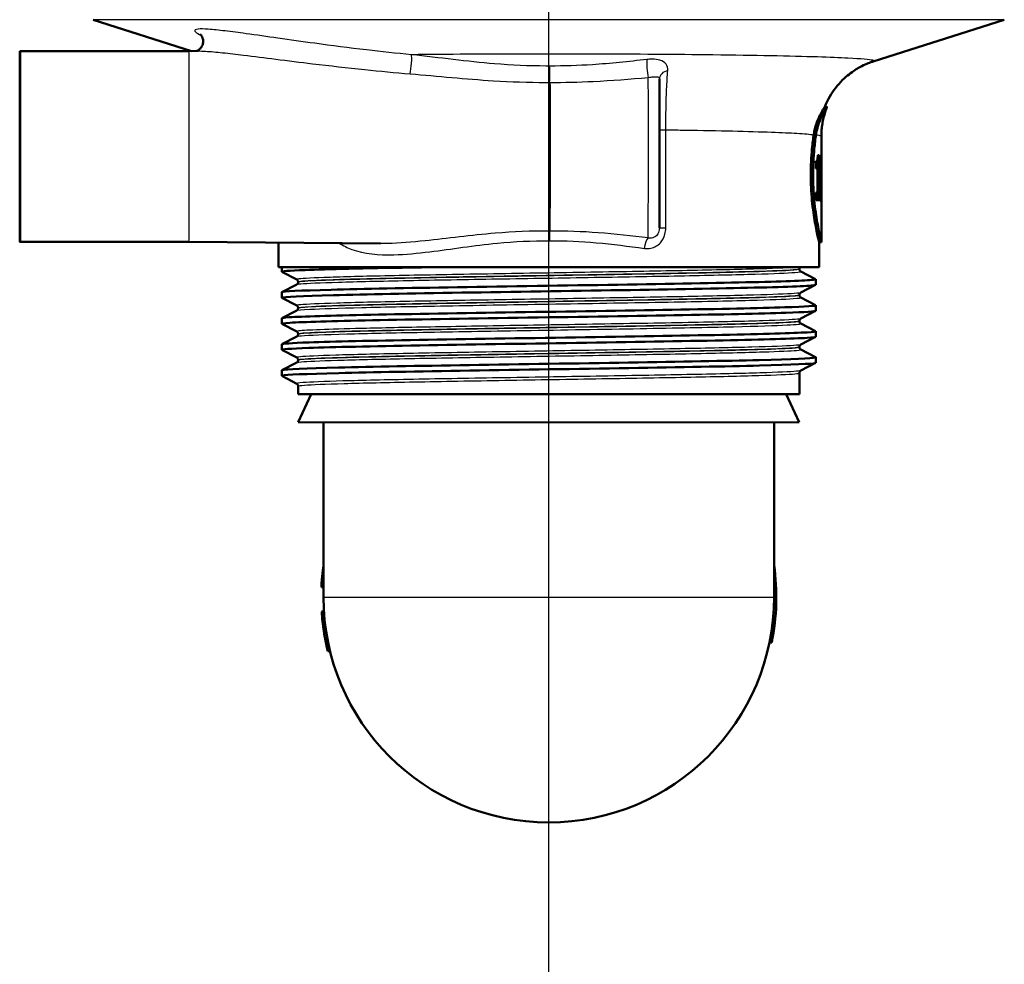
# Model space of a CAD drawing. Header units: millimetres. Extents: x 100 to 2000, y 93 to 4052.
# Tile 5 of 24: x 864 to 951, y 1434 to 1518. Entities that reach past the tile are written whole.
import ezdxf

# ---------------------------------------------------------------- set-up
doc = ezdxf.new("R2010")
doc.units = ezdxf.units.MM
doc.header["$LTSCALE"] = 10
for name, color, linetype, lineweight in [('Centerline(ISO)', 7, 'Continuous', 25), ('Visible Edges(ISO)', 7, 'Continuous', 50), ('Visible Tangent Edges(ISO)', 7, 'Continuous', 25)]:
    doc.layers.add(name, color=color, linetype=linetype, lineweight=lineweight)

msp = doc.modelspace()

# ---------------------------------------------------------------- linework, layer by layer
at = {"layer": 'Centerline(ISO)', "linetype": 'Continuous'}
msp.add_line((910.563, 832.761), (910.563, 2004.577), dxfattribs=at)
at = {"layer": 'Visible Edges(ISO)'}
for p, q in [((878.844, 1515.27), (870.117, 1518.05)), ((939.38, 1514.345), (951.009, 1518.05)), ((878.63, 1515.268), (863.63, 1515.268)), ((878.63, 1515.268), (879.447, 1515.275)), ((935.278, 1510.297), (935.063, 1510.297)), ((934.769, 1502.853), (934.769, 1507.717)), ((934.577, 1506.026), (934.449, 1506.026)), ((934.577, 1506.026), (934.577, 1502.713)), ((934.769, 1506.065), (934.763, 1506.065)), ((934.769, 1506.065), (934.769, 1503.998)), ((934.275, 1504.83), (934.275, 1505.482)), ((934.375, 1505.533), (934.375, 1504.83)), ((934.738, 1505.132), (934.738, 1505.556)), ((934.76, 1505.401), (934.738, 1505.401)), ((934.76, 1503.998), (934.76, 1505.401)), ((934.275, 1504.83), (934.432, 1504.83)), ((934.432, 1502.713), (934.432, 1504.83)), ((934.76, 1503.998), (934.769, 1503.998)), ((934.432, 1502.713), (934.275, 1502.713)), ((934.275, 1502.016), (934.275, 1502.713)), ((934.577, 1502.713), (934.432, 1502.713)), ((934.466, 1502.713), (934.466, 1502.016)), ((934.667, 1502.713), (934.577, 1502.713)), ((934.667, 1502.713), (934.667, 1502.016)), ((934.275, 1502.016), (934.667, 1502.016)), ((934.763, 1501.87), (934.769, 1501.87)), ((934.769, 1498.298), (934.769, 1502.082)), ((878.63, 1498.327), (863.63, 1498.327)), ((878.63, 1498.327), (895.638, 1498.178)), ((886.569, 1496.097), (886.569, 1498.257)), ((934.569, 1496.097), (934.569, 1498.298)), ((934.769, 1498.297), (934.569, 1498.297)), ((934.569, 1496.097), (886.569, 1496.097)), ((886.869, 1495.673), (886.869, 1496.097)), ((888.196, 1494.977), (886.88, 1495.662)), ((932.819, 1495.916), (932.819, 1495.921)), ((932.943, 1495.706), (934.259, 1495.02)), ((888.319, 1494.761), (888.319, 1494.767)), ((934.269, 1494.519), (934.269, 1495.009)), ((886.869, 1493.364), (886.869, 1493.855)), ((886.88, 1493.866), (888.196, 1494.551)), ((934.259, 1494.508), (932.943, 1493.823)), ((888.196, 1492.668), (886.88, 1493.353)), ((932.819, 1493.607), (932.819, 1493.612)), ((932.943, 1493.397), (934.259, 1492.711)), ((886.88, 1491.557), (888.196, 1492.242)), ((888.319, 1492.452), (888.319, 1492.458)), ((934.259, 1492.199), (932.943, 1491.514)), ((934.269, 1492.21), (934.269, 1492.7)), ((886.869, 1491.055), (886.869, 1491.546)), ((932.819, 1491.298), (932.819, 1491.303)), ((888.196, 1490.359), (886.88, 1491.044)), ((932.943, 1491.088), (934.259, 1490.402)), ((934.269, 1489.901), (934.269, 1490.391)), ((886.88, 1489.248), (888.196, 1489.933)), ((888.319, 1490.143), (888.319, 1490.149)), ((934.259, 1489.89), (932.943, 1489.205)), ((886.869, 1488.746), (886.869, 1489.237)), ((888.196, 1488.05), (886.88, 1488.735)), ((932.819, 1488.989), (932.819, 1488.994)), ((932.943, 1488.779), (934.259, 1488.093)), ((888.319, 1487.834), (888.319, 1487.84)), ((934.269, 1487.592), (934.269, 1488.082)), ((886.869, 1486.437), (886.869, 1486.928)), ((886.88, 1486.939), (888.196, 1487.624)), ((934.259, 1487.581), (932.943, 1486.896)), ((888.196, 1485.741), (886.88, 1486.426)), ((932.819, 1484.797), (932.819, 1486.685)), ((888.319, 1484.797), (888.319, 1485.531)), ((888.319, 1484.797), (932.819, 1484.797)), ((889.485, 1484.797), (888.337, 1482.336)), ((931.653, 1484.797), (932.801, 1482.336)), ((910.569, 1482.297), (888.337, 1482.336)), ((890.569, 1466.797), (890.569, 1482.332)), ((910.569, 1482.297), (932.801, 1482.336)), ((930.569, 1466.797), (930.569, 1482.332)), ((890.389, 1467.69), (890.569, 1467.69)), ((890.389, 1467.684), (890.569, 1467.684)), ((890.41, 1465.506), (890.611, 1465.506)), ((890.411, 1465.495), (890.612, 1465.495)), ((890.597, 1463.77), (890.8, 1463.77)), ((930.362, 1462.764), (930.158, 1462.764)), ((890.948, 1461.995), (891.154, 1461.995))]:
    msp.add_line(p, q, dxfattribs=at)
for radius, start, end in [(20.2, 348.48294, 8.0693), (20, 180, 0), (20.2, 183.66465, 183.6969), (20.2, 183.6969, 188.61813), (20.2, 188.61813, 193.75352)]:
    msp.add_arc((910.569, 1466.797), radius, start, end, dxfattribs=at)
for major_axis in [(0, 8.471), (0, -7.606)]:
    msp.add_ellipse((863.63, 1506.797), major_axis=major_axis, ratio=0.003025, dxfattribs=at)
for centre, major_axis, ratio, start_param, end_param in [((910.63, 1506.797), (0, 8.75), 0.003025, 3.680062, 5.420257), ((920.568, 1511.762), (-0.171, 1.038), 0.026811, 0.157386, 0.164789), ((910.569, 1502.982), (-0.108, 42.801), 0.565402, 4.68498, 4.707943), ((910.569, 1502.212), (-0.107, 42.856), 0.564675, 4.703004, 4.716947)]:
    msp.add_ellipse(centre, major_axis=major_axis, ratio=ratio, start_param=start_param, end_param=end_param, dxfattribs=at)
for points, knots in [([(879.633, 1516.752), (879.633, 1516.752), (879.633, 1516.752), (879.638, 1516.748), (879.651, 1516.738), (879.697, 1516.687), (879.723, 1516.657), (879.782, 1516.565), (879.815, 1516.504), (879.871, 1516.336), (879.892, 1516.227), (879.885, 1515.998), (879.862, 1515.883), (879.78, 1515.682), (879.725, 1515.597), (879.607, 1515.457), (879.545, 1515.407), (879.439, 1515.335), (879.396, 1515.314), (879.332, 1515.286), (879.31, 1515.279), (879.294, 1515.274)], [0.7604296, 0.7604296, 0.7604296, 0.7604296, 0.765291, 0.765291, 0.7917205, 0.7917205, 0.8097823, 0.8097823, 0.8264944, 0.8264944, 0.842854, 0.842854, 0.856972, 0.856972, 0.8707898, 0.8707898, 0.8864483, 0.8864483, 0.9032003, 0.9032003, 0.9185731, 0.9185731, 0.9185731, 0.9185731]), ([(935.063, 1510.297), (935.339, 1510.99), (935.684, 1511.541), (936.461, 1512.553), (936.878, 1512.924), (937.61, 1513.5), (937.918, 1513.686), (938.43, 1513.967), (938.635, 1514.06), (938.98, 1514.207), (939.121, 1514.258), (939.291, 1514.316), (939.337, 1514.332), (939.38, 1514.345)], [21.3717253, 21.3717253, 21.3717253, 21.3717253, 21.3953203, 21.3953203, 21.427289, 21.427289, 21.4622703, 21.4622703, 21.4972515, 21.4972515, 21.5322328, 21.5322328, 21.5466015, 21.5466015, 21.5466015, 21.5466015]), ([(920.394, 1512.785), (920.396, 1512.263), (920.398, 1511.627), (920.4, 1510.237), (920.401, 1509.469), (920.403, 1507.886), (920.403, 1507.053), (920.403, 1505.426), (920.402, 1504.612), (920.4, 1503.104), (920.399, 1502.392), (920.396, 1501.158), (920.394, 1500.62), (920.39, 1499.943), (920.389, 1499.726), (920.387, 1499.557)], [0, 0, 0, 0, 0.249654, 0.249654, 0.494499, 0.494499, 0.739262, 0.739262, 0.983967, 0.983967, 1.228686, 1.228686, 1.473513, 1.473513, 1.624395, 1.624395, 1.624395, 1.624395]), ([(934.09, 1507.842), (934.144, 1508.206), (934.232, 1508.536), (934.46, 1509.209), (934.61, 1509.525), (934.824, 1509.927), (934.901, 1510.054), (934.997, 1510.206), (935.026, 1510.249), (935.053, 1510.286), (935.058, 1510.294), (935.062, 1510.297), (935.062, 1510.297), (935.063, 1510.297)], [-1.1729229, -1.1729229, -1.1729229, -1.1729229, -1.03693, -1.03693, -0.8585135, -0.8585135, -0.7387869, -0.7387869, -0.6554679, -0.6554679, -0.6145148, -0.6145148, -0.6028199, -0.6028199, -0.6028199, -0.6028199]), ([(935.278, 1510.295), (935.279, 1510.297), (935.279, 1510.298), (935.275, 1510.295), (935.27, 1510.289), (935.249, 1510.26), (935.224, 1510.225), (935.145, 1510.103), (935.082, 1510.004), (934.885, 1509.658), (934.732, 1509.358), (934.47, 1508.661), (934.358, 1508.276), (934.294, 1507.841)], [0.5844146, 0.5844146, 0.5844146, 0.5844146, 0.6112999, 0.6112999, 0.6490203, 0.6490203, 0.7245023, 0.7245023, 0.8297673, 0.8297673, 1.0110525, 1.0110525, 1.1733786, 1.1733786, 1.1733786, 1.1733786]), ([(934.769, 1507.717), (934.769, 1507.903), (934.777, 1508.088), (934.807, 1508.456), (934.83, 1508.639), (934.888, 1508.996), (934.924, 1509.171), (935.008, 1509.511), (935.056, 1509.676), (935.161, 1509.994), (935.217, 1510.148), (935.278, 1510.295)], [21.34643651, 21.34643651, 21.34643651, 21.34643651, 21.35166139, 21.35166139, 21.35688627, 21.35688627, 21.36211116, 21.36211116, 21.36733604, 21.36733604, 21.37256092, 21.37256092, 21.37256092, 21.37256092]), ([(934.569, 1498.298), (934.569, 1498.307), (934.532, 1498.459), (934.397, 1499.063), (934.298, 1499.524), (934.11, 1500.586), (934.009, 1501.258), (933.865, 1502.735), (933.825, 1503.541), (933.825, 1504.297), (933.825, 1505.054), (933.865, 1505.859), (933.98, 1507.042), (934.034, 1507.463), (934.09, 1507.842)], [-0.900967, -0.900967, -0.900967, -0.900967, -0.681175, -0.681175, -0.454138, -0.454138, -0.227069, -0.227069, 0, 0, 0, 0.227069, 0.227069, 0.363489, 0.363489, 0.363489, 0.363489]), ([(934.294, 1507.841), (934.239, 1507.462), (934.186, 1507.041), (934.072, 1505.859), (934.032, 1505.054), (934.032, 1504.297), (934.032, 1503.541), (934.072, 1502.736), (934.214, 1501.258), (934.314, 1500.586), (934.5, 1499.524), (934.598, 1499.063), (934.735, 1498.449), (934.771, 1498.297), (934.769, 1498.297)], [-0.363341, -0.363341, -0.363341, -0.363341, -0.227051, -0.227051, 0, 0, 0, 0.227051, 0.227051, 0.454101, 0.454101, 0.681122, 0.681122, 0.908142, 0.908142, 0.908142, 0.908142]), ([(934.401, 1505.582), (934.412, 1505.614), (934.422, 1505.655), (934.437, 1505.76), (934.441, 1505.81), (934.447, 1505.903), (934.448, 1505.965), (934.449, 1506.026)], [0, 0, 0, 0, 0.02109078, 0.02109078, 0.04149577, 0.04149577, 0.07369629, 0.07369629, 0.07369629, 0.07369629]), ([(934.757, 1505.794), (934.759, 1505.83), (934.76, 1505.871), (934.762, 1505.963), (934.762, 1506.012), (934.763, 1506.065)], [0, 0, 0, 0, 0.01792207, 0.01792207, 0.03513724, 0.03513724, 0.03513724, 0.03513724]), ([(934.275, 1505.482), (934.296, 1505.482), (934.316, 1505.487), (934.361, 1505.513), (934.384, 1505.536), (934.401, 1505.582)], [0, 0, 0, 0, 0.03121013, 0.03121013, 0.07120511, 0.07120511, 0.07120511, 0.07120511]), ([(934.738, 1505.556), (934.742, 1505.58), (934.746, 1505.611), (934.752, 1505.691), (934.755, 1505.739), (934.757, 1505.794)], [0, 0, 0, 0, 0.02627814, 0.02627814, 0.05317234, 0.05317234, 0.05317234, 0.05317234]), ([(934.76, 1505.401), (934.758, 1505.341), (934.755, 1505.29), (934.748, 1505.199), (934.743, 1505.162), (934.738, 1505.132)], [0, 0, 0, 0, 0.03146754, 0.03146754, 0.06484472, 0.06484472, 0.06484472, 0.06484472]), ([(886.884, 1495.662), (886.784, 1495.718), (887.486, 1495.773), (888.948, 1495.828), (890.905, 1495.903), (894.214, 1495.977), (898.301, 1496.051), (899.161, 1496.066), (900.053, 1496.082), (900.972, 1496.097)], [32.953921, 32.953921, 32.953921, 32.953921, 33.405662, 33.405662, 33.405662, 34.010412, 34.010412, 34.010412, 34.137582, 34.137582, 34.137582, 34.137582]), ([(932.819, 1495.921), (932.819, 1495.939), (932.821, 1495.956), (932.828, 1495.988), (932.833, 1496.004), (932.844, 1496.03), (932.851, 1496.042), (932.864, 1496.063), (932.871, 1496.071), (932.883, 1496.086), (932.889, 1496.092), (932.895, 1496.097)], [0.14929221, 0.14929221, 0.14929221, 0.14929221, 0.15710692, 0.15710692, 0.16492164, 0.16492164, 0.17273636, 0.17273636, 0.18055108, 0.18055108, 0.1883658, 0.1883658, 0.1883658, 0.1883658]), ([(932.819, 1495.916), (932.819, 1495.885), (932.826, 1495.854), (932.845, 1495.803), (932.857, 1495.783), (932.881, 1495.753), (932.892, 1495.742), (932.911, 1495.726), (932.919, 1495.72), (932.932, 1495.711), (932.938, 1495.708), (932.943, 1495.706)], [54.56101077, 54.56101077, 54.56101077, 54.56101077, 54.57502759, 54.57502759, 54.58904442, 54.58904442, 54.60306124, 54.60306124, 54.61707807, 54.61707807, 54.63109489, 54.63109489, 54.63109489, 54.63109489]), ([(886.869, 1493.855), (886.869, 1493.856), (886.87, 1493.858), (886.871, 1493.859), (886.931, 1493.933), (888.478, 1494.008), (891.245, 1494.082), (894.009, 1494.156), (897.98, 1494.23), (902.467, 1494.304), (906.997, 1494.379), (912.034, 1494.453), (916.69, 1494.528), (921.323, 1494.602), (925.559, 1494.677), (928.657, 1494.751), (931.75, 1494.825), (933.697, 1494.899), (934.159, 1494.974), (934.255, 1494.989), (934.287, 1495.005), (934.255, 1495.02)], [26.700513, 26.700513, 26.700513, 26.700513, 26.713012, 26.713012, 26.713012, 27.317929, 27.317929, 27.317929, 27.922431, 27.922431, 27.922431, 28.532532, 28.532532, 28.532532, 29.139584, 29.139584, 29.139584, 29.745487, 29.745487, 29.745487, 29.871883, 29.871883, 29.871883, 29.871883]), ([(888.319, 1494.767), (888.319, 1494.798), (888.313, 1494.829), (888.293, 1494.879), (888.281, 1494.899), (888.258, 1494.93), (888.246, 1494.94), (888.227, 1494.957), (888.219, 1494.963), (888.206, 1494.972), (888.2, 1494.975), (888.196, 1494.977)], [7.1743046, 7.1743046, 7.1743046, 7.1743046, 7.18832487, 7.18832487, 7.20234514, 7.20234514, 7.21636541, 7.21636541, 7.23038567, 7.23038567, 7.24440594, 7.24440594, 7.24440594, 7.24440594]), ([(888.319, 1494.761), (888.319, 1494.73), (888.313, 1494.699), (888.293, 1494.649), (888.281, 1494.629), (888.257, 1494.598), (888.246, 1494.588), (888.227, 1494.571), (888.219, 1494.565), (888.206, 1494.557), (888.2, 1494.553), (888.196, 1494.551)], [47.53618322, 47.53618322, 47.53618322, 47.53618322, 47.55018406, 47.55018406, 47.56418491, 47.56418491, 47.57818575, 47.57818575, 47.5921866, 47.5921866, 47.60618744, 47.60618744, 47.60618744, 47.60618744]), ([(886.881, 1493.353), (886.867, 1493.36), (886.866, 1493.367), (886.878, 1493.374), (887.008, 1493.449), (888.63, 1493.523), (891.463, 1493.597), (894.293, 1493.671), (898.319, 1493.745), (902.84, 1493.82), (907.358, 1493.894), (912.352, 1493.968), (916.955, 1494.042), (921.554, 1494.116), (925.743, 1494.19), (928.796, 1494.264), (931.945, 1494.34), (933.868, 1494.417), (934.211, 1494.493), (934.25, 1494.502), (934.269, 1494.51), (934.268, 1494.519)], [26.670735, 26.670735, 26.670735, 26.670735, 26.72768, 26.72768, 26.72768, 27.333656, 27.333656, 27.333656, 27.939119, 27.939119, 27.939119, 28.544115, 28.544115, 28.544115, 29.148688, 29.148688, 29.148688, 29.772299, 29.772299, 29.772299, 29.842106, 29.842106, 29.842106, 29.842106]), ([(932.819, 1493.612), (932.819, 1493.644), (932.826, 1493.674), (932.845, 1493.725), (932.857, 1493.745), (932.881, 1493.775), (932.892, 1493.786), (932.911, 1493.802), (932.919, 1493.808), (932.932, 1493.817), (932.938, 1493.82), (932.943, 1493.823)], [14.19922661, 14.19922661, 14.19922661, 14.19922661, 14.21323003, 14.21323003, 14.22723345, 14.22723345, 14.24123688, 14.24123688, 14.2552403, 14.2552403, 14.26924372, 14.26924372, 14.26924372, 14.26924372]), ([(932.819, 1493.607), (932.819, 1493.576), (932.826, 1493.545), (932.845, 1493.494), (932.857, 1493.474), (932.881, 1493.444), (932.892, 1493.433), (932.911, 1493.417), (932.919, 1493.411), (932.932, 1493.402), (932.938, 1493.399), (932.943, 1493.397)], [40.51139973, 40.51139973, 40.51139973, 40.51139973, 40.52538936, 40.52538936, 40.53937899, 40.53937899, 40.55336862, 40.55336862, 40.56735825, 40.56735825, 40.58134788, 40.58134788, 40.58134788, 40.58134788]), ([(886.888, 1491.044), (886.822, 1491.078), (887.049, 1491.112), (887.573, 1491.145), (888.73, 1491.219), (891.331, 1491.293), (894.923, 1491.368), (898.514, 1491.442), (903.08, 1491.516), (907.829, 1491.59), (912.576, 1491.664), (917.485, 1491.738), (921.704, 1491.812), (925.921, 1491.886), (929.43, 1491.961), (931.624, 1492.035), (933.354, 1492.093), (934.259, 1492.151), (934.266, 1492.21)], [20.38755, 20.38755, 20.38755, 20.38755, 20.661669, 20.661669, 20.661669, 21.267079, 21.267079, 21.267079, 21.872253, 21.872253, 21.872253, 22.4772, 22.4772, 22.4772, 23.081933, 23.081933, 23.081933, 23.55892, 23.55892, 23.55892, 23.55892]), ([(886.877, 1491.546), (886.875, 1491.575), (887.091, 1491.604), (887.529, 1491.633), (888.649, 1491.707), (891.213, 1491.781), (894.776, 1491.855), (898.338, 1491.929), (902.883, 1492.003), (907.623, 1492.077), (912.361, 1492.151), (917.274, 1492.225), (921.51, 1492.299), (925.745, 1492.373), (929.285, 1492.447), (931.518, 1492.521), (933.426, 1492.585), (934.371, 1492.648), (934.256, 1492.711)], [20.417328, 20.417328, 20.417328, 20.417328, 20.653886, 20.653886, 20.653886, 21.258792, 21.258792, 21.258792, 21.863485, 21.863485, 21.863485, 22.467976, 22.467976, 22.467976, 23.072278, 23.072278, 23.072278, 23.588698, 23.588698, 23.588698, 23.588698]), ([(888.319, 1492.458), (888.319, 1492.489), (888.313, 1492.52), (888.293, 1492.57), (888.281, 1492.59), (888.258, 1492.621), (888.246, 1492.631), (888.227, 1492.648), (888.219, 1492.654), (888.206, 1492.663), (888.2, 1492.666), (888.196, 1492.668)], [21.22407717, 21.22407717, 21.22407717, 21.22407717, 21.2380685, 21.2380685, 21.25205983, 21.25205983, 21.26605116, 21.26605116, 21.28004248, 21.28004248, 21.29403381, 21.29403381, 21.29403381, 21.29403381]), ([(888.319, 1492.452), (888.319, 1492.421), (888.313, 1492.39), (888.293, 1492.34), (888.281, 1492.32), (888.257, 1492.289), (888.246, 1492.279), (888.227, 1492.262), (888.219, 1492.256), (888.206, 1492.248), (888.2, 1492.244), (888.196, 1492.242)], [33.48664029, 33.48664029, 33.48664029, 33.48664029, 33.50062355, 33.50062355, 33.51460682, 33.51460682, 33.52859009, 33.52859009, 33.54257336, 33.54257336, 33.55655662, 33.55655662, 33.55655662, 33.55655662]), ([(932.819, 1491.303), (932.819, 1491.335), (932.826, 1491.365), (932.845, 1491.416), (932.857, 1491.436), (932.881, 1491.466), (932.892, 1491.477), (932.911, 1491.493), (932.919, 1491.499), (932.932, 1491.508), (932.938, 1491.511), (932.943, 1491.514)], [28.24887581, 28.24887581, 28.24887581, 28.24887581, 28.26285988, 28.26285988, 28.27684395, 28.27684395, 28.29082802, 28.29082802, 28.30481209, 28.30481209, 28.31879616, 28.31879616, 28.31879616, 28.31879616]), ([(932.819, 1491.298), (932.819, 1491.267), (932.826, 1491.236), (932.845, 1491.185), (932.857, 1491.165), (932.881, 1491.135), (932.892, 1491.124), (932.911, 1491.108), (932.919, 1491.102), (932.932, 1491.093), (932.938, 1491.09), (932.943, 1491.088)], [26.46188473, 26.46188473, 26.46188473, 26.46188473, 26.47586653, 26.47586653, 26.48984833, 26.48984833, 26.50383013, 26.50383013, 26.51781193, 26.51781193, 26.53179372, 26.53179372, 26.53179372, 26.53179372]), ([(886.874, 1489.237), (886.88, 1489.293), (887.706, 1489.349), (889.296, 1489.404), (891.413, 1489.479), (894.872, 1489.553), (899.069, 1489.628), (903.265, 1489.702), (908.178, 1489.777), (912.952, 1489.851), (917.723, 1489.925), (922.333, 1490), (925.977, 1490.074), (929.619, 1490.148), (932.279, 1490.223), (933.495, 1490.297), (934.068, 1490.332), (934.318, 1490.367), (934.25, 1490.402)], [14.134142, 14.134142, 14.134142, 14.134142, 14.590678, 14.590678, 14.590678, 15.198327, 15.198327, 15.198327, 15.80565, 15.80565, 15.80565, 16.412659, 16.412659, 16.412659, 17.019365, 17.019365, 17.019365, 17.305513, 17.305513, 17.305513, 17.305513]), ([(888.319, 1490.149), (888.319, 1490.18), (888.313, 1490.211), (888.293, 1490.261), (888.281, 1490.281), (888.257, 1490.312), (888.246, 1490.322), (888.227, 1490.339), (888.219, 1490.345), (888.206, 1490.354), (888.2, 1490.357), (888.196, 1490.359)], [35.27364241, 35.27364241, 35.27364241, 35.27364241, 35.28762411, 35.28762411, 35.30160581, 35.30160581, 35.31558751, 35.31558751, 35.32956921, 35.32956921, 35.34355091, 35.34355091, 35.34355091, 35.34355091]), ([(886.884, 1488.735), (886.778, 1488.795), (887.599, 1488.854), (889.285, 1488.914), (891.408, 1488.989), (894.889, 1489.063), (899.114, 1489.138), (903.319, 1489.213), (908.241, 1489.287), (913.019, 1489.362), (917.794, 1489.436), (922.404, 1489.511), (926.041, 1489.585), (929.675, 1489.659), (932.323, 1489.734), (933.52, 1489.808), (934.017, 1489.839), (934.263, 1489.87), (934.261, 1489.901)], [14.104365, 14.104365, 14.104365, 14.104365, 14.589579, 14.589579, 14.589579, 15.200454, 15.200454, 15.200454, 15.808506, 15.808506, 15.808506, 16.416219, 16.416219, 16.416219, 17.023603, 17.023603, 17.023603, 17.275735, 17.275735, 17.275735, 17.275735]), ([(888.319, 1490.143), (888.319, 1490.112), (888.313, 1490.081), (888.293, 1490.031), (888.281, 1490.011), (888.258, 1489.98), (888.246, 1489.97), (888.227, 1489.953), (888.219, 1489.947), (888.206, 1489.939), (888.2, 1489.935), (888.196, 1489.933)], [19.43711287, 19.43711287, 19.43711287, 19.43711287, 19.4510981, 19.4510981, 19.46508333, 19.46508333, 19.47906857, 19.47906857, 19.4930538, 19.4930538, 19.50703904, 19.50703904, 19.50703904, 19.50703904]), ([(932.819, 1488.994), (932.819, 1489.026), (932.826, 1489.056), (932.845, 1489.107), (932.857, 1489.127), (932.881, 1489.157), (932.892, 1489.168), (932.911, 1489.184), (932.919, 1489.19), (932.932, 1489.199), (932.938, 1489.202), (932.943, 1489.205)], [42.29839709, 42.29839709, 42.29839709, 42.29839709, 42.31238133, 42.31238133, 42.32636556, 42.32636556, 42.3403498, 42.3403498, 42.35433404, 42.35433404, 42.36831827, 42.36831827, 42.36831827, 42.36831827]), ([(932.819, 1488.989), (932.819, 1488.958), (932.826, 1488.927), (932.845, 1488.876), (932.857, 1488.856), (932.881, 1488.826), (932.892, 1488.815), (932.911, 1488.799), (932.919, 1488.793), (932.932, 1488.784), (932.938, 1488.781), (932.943, 1488.779)], [12.41230461, 12.41230461, 12.41230461, 12.41230461, 12.42629816, 12.42629816, 12.44029171, 12.44029171, 12.45428526, 12.45428526, 12.46827881, 12.46827881, 12.48227236, 12.48227236, 12.48227236, 12.48227236]), ([(886.87, 1486.928), (886.87, 1486.935), (886.883, 1486.942), (886.911, 1486.95), (887.195, 1487.024), (888.964, 1487.098), (891.912, 1487.172), (894.859, 1487.246), (898.97, 1487.32), (903.534, 1487.394), (908.096, 1487.468), (913.09, 1487.542), (917.65, 1487.616), (922.209, 1487.691), (926.313, 1487.765), (929.253, 1487.839), (932.191, 1487.913), (933.952, 1487.987), (934.229, 1488.061), (934.269, 1488.072), (934.278, 1488.082), (934.257, 1488.093)], [7.850957, 7.850957, 7.850957, 7.850957, 7.910441, 7.910441, 7.910441, 8.515455, 8.515455, 8.515455, 9.120358, 9.120358, 9.120358, 9.725154, 9.725154, 9.725154, 10.329846, 10.329846, 10.329846, 10.934435, 10.934435, 10.934435, 11.022327, 11.022327, 11.022327, 11.022327]), ([(888.319, 1487.84), (888.319, 1487.871), (888.313, 1487.902), (888.293, 1487.952), (888.281, 1487.972), (888.257, 1488.003), (888.246, 1488.013), (888.227, 1488.03), (888.219, 1488.036), (888.206, 1488.045), (888.2, 1488.048), (888.196, 1488.05)], [49.32316005, 49.32316005, 49.32316005, 49.32316005, 49.33715171, 49.33715171, 49.35114337, 49.35114337, 49.36513503, 49.36513503, 49.3791267, 49.3791267, 49.39311836, 49.39311836, 49.39311836, 49.39311836]), ([(888.319, 1487.834), (888.319, 1487.803), (888.313, 1487.772), (888.293, 1487.722), (888.281, 1487.702), (888.258, 1487.671), (888.246, 1487.661), (888.227, 1487.644), (888.219, 1487.638), (888.206, 1487.63), (888.2, 1487.626), (888.196, 1487.624)], [5.38744014, 5.38744014, 5.38744014, 5.38744014, 5.40144683, 5.40144683, 5.41545352, 5.41545352, 5.42946021, 5.42946021, 5.44346689, 5.44346689, 5.45747358, 5.45747358, 5.45747358, 5.45747358]), ([(886.882, 1486.426), (886.859, 1486.437), (886.869, 1486.448), (886.912, 1486.46), (887.2, 1486.534), (888.975, 1486.608), (891.927, 1486.682), (894.879, 1486.756), (898.996, 1486.83), (903.563, 1486.904), (908.129, 1486.978), (913.125, 1487.053), (917.685, 1487.127), (922.243, 1487.201), (926.345, 1487.275), (929.278, 1487.349), (932.211, 1487.423), (933.964, 1487.497), (934.232, 1487.571), (934.257, 1487.578), (934.269, 1487.585), (934.268, 1487.592)], [7.821179, 7.821179, 7.821179, 7.821179, 7.911236, 7.911236, 7.911236, 8.516503, 8.516503, 8.516503, 9.121654, 9.121654, 9.121654, 9.72669, 9.72669, 9.72669, 10.331616, 10.331616, 10.331616, 10.936434, 10.936434, 10.936434, 10.99255, 10.99255, 10.99255, 10.99255]), ([(932.819, 1486.685), (932.819, 1486.717), (932.826, 1486.747), (932.845, 1486.798), (932.857, 1486.818), (932.881, 1486.848), (932.892, 1486.859), (932.911, 1486.875), (932.919, 1486.881), (932.932, 1486.89), (932.938, 1486.893), (932.943, 1486.896)], [56.34795144, 56.34795144, 56.34795144, 56.34795144, 56.36195536, 56.36195536, 56.37595928, 56.37595928, 56.3899632, 56.3899632, 56.40396712, 56.40396712, 56.41797104, 56.41797104, 56.41797104, 56.41797104]), ([(888.319, 1485.531), (888.319, 1485.562), (888.313, 1485.593), (888.293, 1485.643), (888.281, 1485.663), (888.257, 1485.694), (888.246, 1485.704), (888.227, 1485.721), (888.219, 1485.727), (888.206, 1485.736), (888.2, 1485.739), (888.196, 1485.741)], [63.3727912, 63.3727912, 63.3727912, 63.3727912, 63.38681212, 63.38681212, 63.40083305, 63.40083305, 63.41485397, 63.41485397, 63.4288749, 63.4288749, 63.44289582, 63.44289582, 63.44289582, 63.44289582]), ([(890.421, 1468.248), (890.434, 1468.426), (890.452, 1468.635), (890.49, 1469.008), (890.517, 1469.264), (890.567, 1469.619), (890.568, 1469.626), (890.569, 1469.633)], [-0.2566702, -0.2566702, -0.2566702, -0.2566702, -0.1161737, -0.1161737, -0.0105906, -0.0105906, -0.0085473, -0.0085473, -0.0085473, -0.0085473]), ([(890.389, 1467.69), (890.389, 1467.69), (890.389, 1467.7), (890.392, 1467.762), (890.395, 1467.81), (890.401, 1467.93), (890.407, 1468.044), (890.418, 1468.205), (890.42, 1468.226), (890.421, 1468.248)], [-0.1028327, -0.1028327, -0.1028327, -0.1028327, -0.0845661, -0.0845661, -0.0625615, -0.0625615, -0.0082335, -0.0082335, 0, 0, 0, 0])]:
    msp.add_open_spline(points, degree=3, knots=knots, dxfattribs=at)
msp.add_open_spline([(890.389, 1467.684), (890.389, 1467.684), (890.389, 1467.686), (890.389, 1467.69)], degree=3, dxfattribs=at)
at = {"layer": 'Visible Tangent Edges(ISO)'}
for p, q in [((951.009, 1518.05), (870.117, 1518.05)), ((920.402, 1508.273), (920.955, 1508.273)), ((920.955, 1499.567), (920.955, 1508.273)), ((920.387, 1499.567), (920.955, 1499.567)), ((890.421, 1468.248), (890.569, 1468.248)), ((890.569, 1466.797), (930.569, 1466.797))]:
    msp.add_line(p, q, dxfattribs=at)
for centre, major_axis, ratio, start_param, end_param in [((878.63, 1506.797), (0, 8.471), 0.003025, 3.141593, 6.283185), ((898.261, 1513.992), (0.093, 0.996), 0.113081, 3.875878, 5.998947), ((919.418, 1513.631), (-0.099, 0.995), 0.113231, 0.45683, 2.34875), ((921.394, 1512.782), (-1, 0.004), 0.7761, 4.977034, 6.283185), ((919.388, 1506.797), (0, -8.674), 0.003025, 0.360495, 2.355176), ((919.407, 1497.746), (0.131, 0.991), 0.350865, 0.386167, 1.617074)]:
    msp.add_ellipse(centre, major_axis=major_axis, ratio=ratio, start_param=start_param, end_param=end_param, dxfattribs=at)
for points, knots in [([(898.382, 1514.945), (897.043, 1515.07), (895.709, 1515.213), (892.84, 1515.549), (891.307, 1515.747), (888.694, 1516.103), (887.606, 1516.256), (885.57, 1516.546), (884.618, 1516.682), (883.057, 1516.897), (882.434, 1516.98), (881.304, 1517.115), (880.791, 1517.171), (879.98, 1517.228), (879.658, 1517.238), (879.21, 1517.194), (879.102, 1517.133), (879.208, 1516.953), (879.353, 1516.851), (879.606, 1516.712), (879.664, 1516.682), (879.724, 1516.651)], [-3.055679, -3.055679, -3.055679, -3.055679, -2.646301, -2.646301, -2.171167, -2.171167, -1.827711, -1.827711, -1.51945, -1.51945, -1.306979, -1.306979, -1.11653, -1.11653, -0.965789, -0.965789, -0.813406, -0.813406, -0.69195, -0.69195, -0.659201, -0.659201, -0.659201, -0.659201]), ([(879.447, 1515.275), (879.637, 1515.277), (879.862, 1515.268), (880.559, 1515.225), (881.076, 1515.176), (882.211, 1515.056), (882.838, 1514.982), (884.408, 1514.791), (885.365, 1514.67), (887.413, 1514.413), (888.507, 1514.276), (891.138, 1513.96), (892.682, 1513.783), (895.573, 1513.484), (896.918, 1513.357), (898.268, 1513.246)], [1.015474, 1.015474, 1.015474, 1.015474, 1.11653, 1.11653, 1.306979, 1.306979, 1.51945, 1.51945, 1.827711, 1.827711, 2.171167, 2.171167, 2.646301, 2.646301, 3.055679, 3.055679, 3.055679, 3.055679]), ([(939.379, 1514.345), (939.486, 1514.379), (939.47, 1514.414), (939.053, 1514.513), (938.309, 1514.576), (936.392, 1514.672), (935.486, 1514.707), (934.427, 1514.74), (932.026, 1514.814), (928.832, 1514.876), (921.902, 1514.96), (918.279, 1514.985), (910.824, 1515.006), (906.993, 1515.001), (901.643, 1514.973), (899.978, 1514.96), (898.382, 1514.945)], [-21.546602, -21.546602, -21.546602, -21.546602, -21.047768, -21.047768, -20.08241, -20.08241, -19.479061, -19.479061, -19.479061, -18.110384, -18.110384, -16.903779, -16.903779, -15.696596, -15.696596, -15.131856, -15.131856, -15.131856, -15.131856]), ([(910.65, 1513.938), (910.537, 1513.937), (910.424, 1513.937), (908.793, 1513.938), (907.276, 1514.01), (903.318, 1514.334), (900.88, 1514.674), (898.382, 1514.945)], [1.177731, 1.177731, 1.177731, 1.177731, 1.212431, 1.212431, 1.677656, 1.677656, 2.424862, 2.424862, 2.424862, 2.424862]), ([(919.279, 1514.519), (917.661, 1514.329), (916.052, 1514.158), (913.179, 1513.971), (911.915, 1513.93), (910.65, 1513.938)], [0, 0, 0, 0, 0.4930862, 0.4930862, 0.8807651, 0.8807651, 0.8807651, 0.8807651]), ([(910.65, 1512.487), (910.65, 1512.59), (910.651, 1512.712), (910.651, 1512.973), (910.651, 1513.112), (910.651, 1513.383), (910.651, 1513.515), (910.651, 1513.752), (910.65, 1513.856), (910.65, 1513.938)], [0, 0, 0, 0, 0.25, 0.25, 0.5, 0.5, 0.75, 0.75, 1, 1, 1, 1]), ([(921.135, 1513.533), (921.153, 1513.762), (921.102, 1513.952), (920.871, 1514.266), (920.677, 1514.382), (920.234, 1514.511), (920.007, 1514.541), (919.606, 1514.546), (919.444, 1514.538), (919.279, 1514.519)], [0, 0, 0, 0, 0.0936574, 0.0936574, 0.1978137, 0.1978137, 0.277934, 0.277934, 0.3280092, 0.3280092, 0.3280092, 0.3280092]), ([(898.268, 1513.246), (900.732, 1513.042), (903.189, 1512.784), (907.211, 1512.54), (908.761, 1512.485), (910.424, 1512.486), (910.537, 1512.486), (910.65, 1512.487)], [-2.424862, -2.424862, -2.424862, -2.424862, -1.677656, -1.677656, -1.212431, -1.212431, -1.178604, -1.178604, -1.178604, -1.178604]), ([(919.407, 1512.924), (919.489, 1512.939), (919.571, 1512.952), (919.775, 1512.977), (919.892, 1512.987), (920.123, 1512.99), (920.228, 1512.978), (920.359, 1512.912), (920.394, 1512.861), (920.394, 1512.785)], [-0.3280092, -0.3280092, -0.3280092, -0.3280092, -0.277934, -0.277934, -0.1978137, -0.1978137, -0.0936574, -0.0936574, -0.0009887, -0.0009887, -0.0009887, -0.0009887]), ([(920.955, 1508.273), (920.956, 1509.543), (920.987, 1510.805), (921.064, 1512.496), (921.098, 1513.058), (921.135, 1513.533)], [0, 0, 0, 0, 0.3266166, 0.3266166, 0.520157, 0.520157, 0.520157, 0.520157]), ([(910.65, 1512.487), (911.939, 1512.48), (913.228, 1512.511), (916.151, 1512.651), (917.782, 1512.781), (919.407, 1512.924)], [-0.8798923, -0.8798923, -0.8798923, -0.8798923, -0.4930862, -0.4930862, 0, 0, 0, 0]), ([(920.955, 1508.273), (921.528, 1508.266), (922.091, 1508.259), (925.693, 1508.206), (928.345, 1508.144), (930.346, 1508.07), (931.228, 1508.037), (931.985, 1508.002), (933.261, 1507.926), (933.76, 1507.885), (934.09, 1507.842)], [17.863907, 17.863907, 17.863907, 17.863907, 18.110384, 18.110384, 19.479061, 19.479061, 19.479061, 20.08241, 20.08241, 20.726111, 20.726111, 20.726111, 20.726111]), ([(934.294, 1507.841), (934.491, 1507.816), (934.627, 1507.79), (934.746, 1507.748), (934.769, 1507.733), (934.769, 1507.717)], [20.7312888, 20.7312888, 20.7312888, 20.7312888, 21.1139114, 21.1139114, 21.3464365, 21.3464365, 21.3464365, 21.3464365]), ([(910.643, 1499.286), (909.026, 1499.301), (907.407, 1499.228), (903.662, 1498.915), (901.567, 1498.629), (898.435, 1498.299), (897.319, 1498.204), (896.049, 1498.178), (895.843, 1498.176), (895.638, 1498.178)], [4.861414, 4.861414, 4.861414, 4.861414, 5.346773, 5.346773, 6.010624, 6.010624, 6.398941, 6.398941, 6.475482, 6.475482, 6.475482, 6.475482]), ([(910.643, 1499.286), (910.643, 1499.241), (910.642, 1499.188), (910.642, 1499.065), (910.641, 1498.995), (910.641, 1498.846), (910.641, 1498.765), (910.641, 1498.599), (910.642, 1498.513), (910.642, 1498.427)], [0, 0, 0, 0, 0.25, 0.25, 0.5, 0.5, 0.75, 0.75, 1, 1, 1, 1]), ([(919.398, 1498.681), (917.96, 1498.85), (916.474, 1499.021), (913.536, 1499.243), (912.089, 1499.3), (910.643, 1499.286)], [0, 0, 0, 0, 0.4643573, 0.4643573, 0.8981975, 0.8981975, 0.8981975, 0.8981975]), ([(919.054, 1497.746), (919.248, 1497.719), (919.445, 1497.725), (919.951, 1497.833), (920.247, 1498), (920.666, 1498.457), (920.808, 1498.722), (920.932, 1499.19), (920.955, 1499.379), (920.955, 1499.567)], [0, 0, 0, 0, 0.0653565, 0.0653565, 0.1737425, 0.1737425, 0.2641189, 0.2641189, 0.3206041, 0.3206041, 0.3206041, 0.3206041]), ([(920.387, 1499.557), (920.386, 1499.456), (920.374, 1499.357), (920.311, 1499.113), (920.237, 1498.979), (920.019, 1498.756), (919.864, 1498.682), (919.601, 1498.65), (919.499, 1498.657), (919.398, 1498.681)], [-0.3186848, -0.3186848, -0.3186848, -0.3186848, -0.2641189, -0.2641189, -0.1737425, -0.1737425, -0.0653565, -0.0653565, 0, 0, 0, 0]), ([(891.978, 1498.211), (892.326, 1497.987), (892.699, 1497.806), (894.197, 1497.26), (895.464, 1497.149), (897.841, 1497.209), (898.913, 1497.316), (901.92, 1497.687), (903.931, 1498.008), (907.53, 1498.36), (909.086, 1498.444), (910.642, 1498.427)], [-7.101665, -7.101665, -7.101665, -7.101665, -6.917154, -6.917154, -6.398941, -6.398941, -6.010624, -6.010624, -5.346773, -5.346773, -4.860541, -4.860541, -4.860541, -4.860541]), ([(910.642, 1498.427), (912.033, 1498.442), (913.424, 1498.377), (916.247, 1498.127), (917.674, 1497.935), (919.054, 1497.746)], [-0.8990701, -0.8990701, -0.8990701, -0.8990701, -0.4643573, -0.4643573, 0, 0, 0, 0]), ([(932.781, 1496.097), (932.634, 1496.078), (932.393, 1496.058), (931.253, 1495.991), (929.887, 1495.944), (926.272, 1495.848), (924.007, 1495.8), (918.94, 1495.705), (916.114, 1495.657), (910.353, 1495.562), (907.391, 1495.514), (901.799, 1495.419), (899.144, 1495.371), (894.559, 1495.276), (892.608, 1495.228), (889.717, 1495.133), (888.763, 1495.085), (888.219, 1495.017), (888.158, 1494.997), (888.198, 1494.977)], [0.426648, 0.426648, 0.426648, 0.426648, 0.78094, 0.78094, 1.651825, 1.651825, 2.522717, 2.522717, 3.39363, 3.39363, 4.264554, 4.264554, 5.13546, 5.13546, 6.006326, 6.006326, 6.87717, 6.87717, 7.244406, 7.244406, 7.244406, 7.244406]), ([(888.198, 1494.551), (888.233, 1494.57), (888.357, 1494.589), (889.117, 1494.657), (890.265, 1494.706), (893.534, 1494.803), (895.656, 1494.851), (900.499, 1494.947), (903.224, 1494.995), (908.861, 1495.089), (911.794, 1495.136), (917.444, 1495.231), (920.187, 1495.278), (925.061, 1495.373), (927.211, 1495.421), (930.559, 1495.517), (931.769, 1495.565), (932.821, 1495.644), (932.999, 1495.675), (932.941, 1495.705)], [47.606187, 47.606187, 47.606187, 47.606187, 47.951408, 47.951408, 48.845319, 48.845319, 49.727939, 49.727939, 50.59495, 50.59495, 51.455298, 51.455298, 52.3196, 52.3196, 53.191459, 53.191459, 54.067161, 54.067161, 54.631095, 54.631095, 54.631095, 54.631095]), ([(888.321, 1494.767), (888.32, 1494.783), (888.384, 1494.799), (888.895, 1494.863), (889.843, 1494.911), (892.718, 1495.006), (894.658, 1495.054), (899.216, 1495.149), (901.855, 1495.197), (907.414, 1495.292), (910.358, 1495.34), (916.084, 1495.436), (918.893, 1495.483), (923.929, 1495.579), (926.18, 1495.627), (929.772, 1495.722), (931.13, 1495.77), (932.518, 1495.852), (932.816, 1495.887), (932.818, 1495.921)], [-7.174305, -7.174305, -7.174305, -7.174305, -6.87717, -6.87717, -6.006326, -6.006326, -5.13546, -5.13546, -4.264554, -4.264554, -3.39363, -3.39363, -2.522717, -2.522717, -1.651825, -1.651825, -0.78094, -0.78094, -0.149292, -0.149292, -0.149292, -0.149292]), ([(932.817, 1495.916), (932.816, 1495.889), (932.635, 1495.861), (931.64, 1495.787), (930.437, 1495.738), (927.109, 1495.643), (924.971, 1495.595), (920.126, 1495.5), (917.399, 1495.452), (911.783, 1495.358), (908.868, 1495.311), (903.264, 1495.216), (900.556, 1495.169), (895.743, 1495.073), (893.634, 1495.025), (890.385, 1494.927), (889.245, 1494.878), (888.447, 1494.807), (888.321, 1494.784), (888.322, 1494.761)], [-54.561011, -54.561011, -54.561011, -54.561011, -54.067161, -54.067161, -53.191459, -53.191459, -52.3196, -52.3196, -51.455298, -51.455298, -50.59495, -50.59495, -49.727939, -49.727939, -48.845319, -48.845319, -47.951408, -47.951408, -47.536183, -47.536183, -47.536183, -47.536183]), ([(932.94, 1493.822), (932.893, 1493.798), (932.697, 1493.773), (931.69, 1493.701), (930.461, 1493.653), (927.084, 1493.558), (924.922, 1493.51), (920.011, 1493.415), (917.241, 1493.367), (911.529, 1493.272), (908.562, 1493.224), (902.895, 1493.129), (900.172, 1493.081), (895.4, 1492.986), (893.331, 1492.938), (890.181, 1492.842), (889.083, 1492.794), (888.266, 1492.72), (888.147, 1492.694), (888.198, 1492.668)], [14.269244, 14.269244, 14.269244, 14.269244, 14.715751, 14.715751, 15.586902, 15.586902, 16.457367, 16.457367, 17.327209, 17.327209, 18.197467, 18.197467, 19.069268, 19.069268, 19.942351, 19.942351, 20.814852, 20.814852, 21.294034, 21.294034, 21.294034, 21.294034]), ([(888.196, 1492.242), (888.265, 1492.278), (888.66, 1492.314), (890.353, 1492.401), (891.923, 1492.451), (896.069, 1492.552), (898.628, 1492.603), (904.532, 1492.709), (907.865, 1492.763), (914.681, 1492.875), (918.118, 1492.932), (923.986, 1493.042), (926.478, 1493.094), (930.206, 1493.195), (931.538, 1493.245), (932.779, 1493.328), (933.003, 1493.362), (932.939, 1493.397)], [33.556557, 33.556557, 33.556557, 33.556557, 34.217923, 34.217923, 35.131943, 35.131943, 36.063766, 36.063766, 37.061757, 37.061757, 38.101717, 38.101717, 39.059822, 39.059822, 39.956601, 39.956601, 40.581348, 40.581348, 40.581348, 40.581348]), ([(888.321, 1492.458), (888.32, 1492.48), (888.443, 1492.503), (889.214, 1492.573), (890.305, 1492.621), (893.437, 1492.716), (895.494, 1492.764), (900.237, 1492.859), (902.945, 1492.907), (908.577, 1493.003), (911.527, 1493.05), (917.204, 1493.146), (919.958, 1493.193), (924.839, 1493.289), (926.988, 1493.336), (930.343, 1493.432), (931.564, 1493.48), (932.618, 1493.556), (932.816, 1493.584), (932.817, 1493.612)], [-21.224077, -21.224077, -21.224077, -21.224077, -20.814852, -20.814852, -19.942351, -19.942351, -19.069268, -19.069268, -18.197467, -18.197467, -17.327209, -17.327209, -16.457367, -16.457367, -15.586902, -15.586902, -14.715751, -14.715751, -14.199227, -14.199227, -14.199227, -14.199227]), ([(932.815, 1493.607), (932.814, 1493.576), (932.588, 1493.546), (931.411, 1493.467), (930.086, 1493.417), (926.38, 1493.316), (923.903, 1493.263), (918.069, 1493.154), (914.652, 1493.097), (907.877, 1492.985), (904.565, 1492.931), (898.697, 1492.825), (896.153, 1492.774), (892.033, 1492.672), (890.473, 1492.623), (888.716, 1492.532), (888.32, 1492.492), (888.32, 1492.452)], [-40.5114, -40.5114, -40.5114, -40.5114, -39.956601, -39.956601, -39.059822, -39.059822, -38.101717, -38.101717, -37.061757, -37.061757, -36.063766, -36.063766, -35.131943, -35.131943, -34.217923, -34.217923, -33.48664, -33.48664, -33.48664, -33.48664]), ([(932.941, 1491.513), (932.909, 1491.497), (932.811, 1491.48), (932.164, 1491.416), (931.118, 1491.369), (927.998, 1491.271), (925.877, 1491.222), (920.891, 1491.122), (917.986, 1491.071), (912.23, 1490.975), (909.351, 1490.928), (904.007, 1490.839), (901.492, 1490.796), (897.031, 1490.711), (895.065, 1490.669), (891.988, 1490.591), (890.819, 1490.554), (889.077, 1490.481), (888.522, 1490.444), (888.199, 1490.391), (888.166, 1490.375), (888.197, 1490.359)], [28.318796, 28.318796, 28.318796, 28.318796, 28.619646, 28.619646, 29.489758, 29.489758, 30.394114, 30.394114, 31.317066, 31.317066, 32.159798, 32.159798, 32.948764, 32.948764, 33.711002, 33.711002, 34.37986, 34.37986, 35.048718, 35.048718, 35.343551, 35.343551, 35.343551, 35.343551]), ([(888.32, 1490.149), (888.32, 1490.161), (888.357, 1490.174), (888.655, 1490.222), (889.207, 1490.259), (890.939, 1490.332), (892.101, 1490.369), (895.161, 1490.447), (897.115, 1490.489), (901.55, 1490.574), (904.05, 1490.617), (909.362, 1490.707), (912.224, 1490.753), (917.945, 1490.849), (920.833, 1490.9), (925.788, 1491), (927.896, 1491.05), (930.996, 1491.147), (932.036, 1491.195), (932.716, 1491.263), (932.817, 1491.283), (932.818, 1491.303)], [-35.273642, -35.273642, -35.273642, -35.273642, -35.048718, -35.048718, -34.37986, -34.37986, -33.711002, -33.711002, -32.948764, -32.948764, -32.159798, -32.159798, -31.317066, -31.317066, -30.394114, -30.394114, -29.489758, -29.489758, -28.619646, -28.619646, -28.248876, -28.248876, -28.248876, -28.248876]), ([(932.819, 1491.298), (932.819, 1491.257), (932.409, 1491.217), (930.591, 1491.124), (928.971, 1491.074), (924.572, 1490.967), (921.752, 1490.912), (915.375, 1490.799), (911.828, 1490.742), (905.236, 1490.632), (902.16, 1490.58), (896.847, 1490.479), (894.531, 1490.428), (890.777, 1490.325), (889.392, 1490.27), (888.464, 1490.192), (888.322, 1490.168), (888.322, 1490.143)], [-26.461885, -26.461885, -26.461885, -26.461885, -25.718807, -25.718807, -24.785403, -24.785403, -23.778796, -23.778796, -22.727814, -22.727814, -21.778811, -21.778811, -20.87079, -20.87079, -19.87642, -19.87642, -19.437113, -19.437113, -19.437113, -19.437113]), ([(888.198, 1489.933), (888.237, 1489.953), (888.377, 1489.974), (889.265, 1490.048), (890.659, 1490.103), (894.436, 1490.207), (896.767, 1490.257), (902.112, 1490.358), (905.207, 1490.41), (911.84, 1490.52), (915.407, 1490.577), (921.822, 1490.69), (924.66, 1490.745), (929.084, 1490.852), (930.714, 1490.903), (932.618, 1490.999), (933.028, 1491.043), (932.942, 1491.088)], [19.507039, 19.507039, 19.507039, 19.507039, 19.87642, 19.87642, 20.87079, 20.87079, 21.778811, 21.778811, 22.727814, 22.727814, 23.778796, 23.778796, 24.785403, 24.785403, 25.718807, 25.718807, 26.531794, 26.531794, 26.531794, 26.531794]), ([(932.941, 1489.205), (932.892, 1489.179), (932.683, 1489.154), (931.618, 1489.08), (930.346, 1489.031), (926.889, 1488.936), (924.702, 1488.888), (919.767, 1488.793), (917.003, 1488.745), (911.315, 1488.651), (908.365, 1488.603), (902.729, 1488.508), (900.018, 1488.46), (895.273, 1488.365), (893.219, 1488.317), (890.104, 1488.221), (889.027, 1488.173), (888.258, 1488.1), (888.15, 1488.075), (888.197, 1488.05)], [42.368318, 42.368318, 42.368318, 42.368318, 42.834349, 42.834349, 43.715765, 43.715765, 44.58638, 44.58638, 45.450696, 45.450696, 46.316262, 46.316262, 47.186756, 47.186756, 48.060561, 48.060561, 48.93415, 48.93415, 49.393118, 49.393118, 49.393118, 49.393118]), ([(888.198, 1487.624), (888.248, 1487.65), (888.457, 1487.675), (889.505, 1487.748), (890.738, 1487.795), (894.098, 1487.889), (896.238, 1487.937), (901.124, 1488.031), (903.894, 1488.079), (909.664, 1488.175), (912.689, 1488.224), (918.473, 1488.321), (921.256, 1488.371), (926.014, 1488.467), (928.039, 1488.515), (931.035, 1488.608), (932.064, 1488.654), (932.87, 1488.726), (932.992, 1488.752), (932.941, 1488.779)], [5.457474, 5.457474, 5.457474, 5.457474, 5.921788, 5.921788, 6.784181, 6.784181, 7.644963, 7.644963, 8.515259, 8.515259, 9.402243, 9.402243, 10.296582, 10.296582, 11.165149, 11.165149, 11.998291, 11.998291, 12.482272, 12.482272, 12.482272, 12.482272]), ([(888.321, 1487.84), (888.321, 1487.861), (888.433, 1487.883), (889.158, 1487.952), (890.228, 1488), (893.326, 1488.095), (895.368, 1488.143), (900.085, 1488.239), (902.78, 1488.286), (908.381, 1488.381), (911.314, 1488.429), (916.968, 1488.524), (919.715, 1488.571), (924.62, 1488.666), (926.793, 1488.714), (930.229, 1488.81), (931.492, 1488.858), (932.605, 1488.936), (932.817, 1488.965), (932.817, 1488.994)], [-49.32316, -49.32316, -49.32316, -49.32316, -48.93415, -48.93415, -48.060561, -48.060561, -47.186756, -47.186756, -46.316262, -46.316262, -45.450696, -45.450696, -44.58638, -44.58638, -43.715765, -43.715765, -42.834349, -42.834349, -42.298397, -42.298397, -42.298397, -42.298397]), ([(932.818, 1488.989), (932.818, 1488.966), (932.693, 1488.944), (931.934, 1488.875), (930.91, 1488.829), (927.932, 1488.737), (925.918, 1488.689), (921.189, 1488.592), (918.422, 1488.543), (912.673, 1488.446), (909.666, 1488.397), (903.93, 1488.301), (901.177, 1488.253), (896.321, 1488.158), (894.194, 1488.111), (890.855, 1488.017), (889.631, 1487.969), (888.534, 1487.893), (888.323, 1487.864), (888.321, 1487.834)], [-12.412305, -12.412305, -12.412305, -12.412305, -11.998291, -11.998291, -11.165149, -11.165149, -10.296582, -10.296582, -9.402243, -9.402243, -8.515259, -8.515259, -7.644963, -7.644963, -6.784181, -6.784181, -5.921788, -5.921788, -5.38744, -5.38744, -5.38744, -5.38744]), ([(932.941, 1486.896), (932.905, 1486.876), (932.776, 1486.857), (932.011, 1486.79), (930.9, 1486.742), (927.729, 1486.647), (925.654, 1486.599), (920.875, 1486.504), (918.148, 1486.456), (912.477, 1486.361), (909.506, 1486.313), (903.794, 1486.218), (901.025, 1486.17), (896.126, 1486.074), (893.974, 1486.027), (890.622, 1485.931), (889.407, 1485.883), (888.325, 1485.804), (888.138, 1485.773), (888.197, 1485.741)], [56.417971, 56.417971, 56.417971, 56.417971, 56.770714, 56.770714, 57.641514, 57.641514, 58.51251, 58.51251, 59.383553, 59.383553, 60.25451, 60.25451, 61.125364, 61.125364, 61.996192, 61.996192, 62.867062, 62.867062, 63.442896, 63.442896, 63.442896, 63.442896]), ([(888.321, 1485.531), (888.322, 1485.559), (888.512, 1485.586), (889.536, 1485.662), (890.743, 1485.71), (894.076, 1485.805), (896.216, 1485.853), (901.086, 1485.948), (903.838, 1485.996), (909.516, 1486.091), (912.469, 1486.139), (918.106, 1486.234), (920.816, 1486.282), (925.566, 1486.377), (927.628, 1486.425), (930.779, 1486.52), (931.884, 1486.568), (932.687, 1486.639), (932.818, 1486.662), (932.817, 1486.685)], [-63.372791, -63.372791, -63.372791, -63.372791, -62.867062, -62.867062, -61.996192, -61.996192, -61.125364, -61.125364, -60.25451, -60.25451, -59.383553, -59.383553, -58.51251, -58.51251, -57.641514, -57.641514, -56.770714, -56.770714, -56.347951, -56.347951, -56.347951, -56.347951])]:
    msp.add_open_spline(points, degree=3, knots=knots, dxfattribs=at)

doc.saveas('drawing.dxf')
